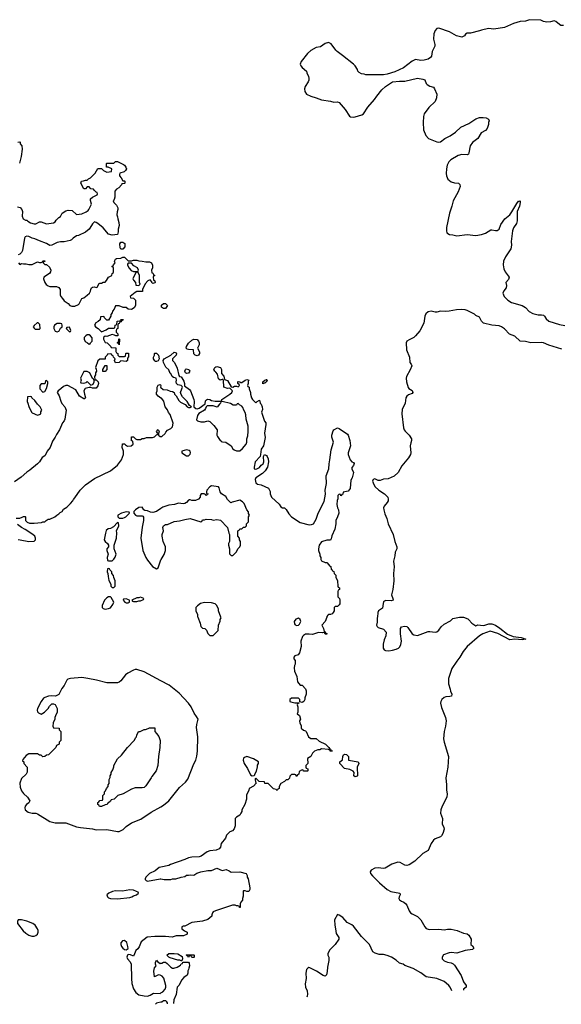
# Model space of a CAD drawing. Header units: inches. Extents: x 2293880 to 2522759, y 823965 to 1006879.
# Tile 30 of 256: x 2438408 to 2444512, y 835638 to 846730. Entities that reach past the tile are written whole.
import ezdxf

# ---------------------------------------------------------------- set-up
doc = ezdxf.new("R2010")
doc.units = ezdxf.units.IN
doc.header["$MEASUREMENT"] = 0
for name, color, linetype in [('C4833', 7, 'Continuous'), ('C4834', 7, 'Continuous'), ('C4843', 7, 'Continuous'), ('C4844', 7, 'Continuous')]:
    doc.layers.add(name, color=color, linetype=linetype)

msp = doc.modelspace()

# ---------------------------------------------------------------- linework, layer by layer
at = {"layer": 'C4833', "color": 5, "elevation": 60}
for points in [[(2440000, 839283), (2439810, 839385), (2439730, 839409), (2439710, 839409), (2439690, 839403), (2439627, 839370), (2439602, 839350), (2439550, 839281), (2439530, 839266), (2439510, 839259), (2439390, 839261), (2439275, 839290), (2439178, 839310), (2439110, 839319), (2438982, 839310), (2438950, 839299), (2438939, 839290), (2438911, 839230), (2438885, 839195), (2438850, 839129), (2438811, 839109), (2438770, 839114), (2438732, 839108), (2438690, 839095), (2438675, 839085), (2438651, 839050), (2438611, 838970), (2438605, 838950), (2438610, 838934), (2438620, 838920), (2438650, 838905), (2438688, 838930), (2438730, 838972), (2438745, 838995), (2438770, 839022), (2438790, 839022), (2438810, 839014), (2438831, 838970), (2438831, 838930), (2438811, 838889), (2438805, 838870), (2438805, 838850), (2438785, 838810), (2438782, 838770), (2438790, 838754), (2438854, 838750), (2438854, 838730), (2438874, 838710), (2438874, 838610), (2438854, 838590), (2438854, 838570), (2438825, 838555), (2438814, 838530), (2438734, 838450), (2438710, 838446), (2438692, 838428), (2438670, 838426), (2438650, 838446), (2438630, 838446), (2438610, 838458), (2438510, 838458), (2438480, 838440), (2438444, 838396), (2438442, 838382), (2438454, 838370), (2438454, 838350), (2438494, 838310), (2438493, 838253), (2438482, 838230), (2438430, 838182), (2438411, 838129), (2438414, 838086), (2438430, 838041), (2438450, 838011), (2438498, 837970), (2438522, 837930), (2438511, 837909), (2438485, 837890), (2438471, 837870), (2438467, 837850), (2438471, 837830), (2438503, 837803), (2438550, 837792), (2438590, 837792), (2438610, 837785), (2438750, 837696), (2438810, 837681), (2438930, 837681), (2439050, 837637), (2439094, 837630), (2439230, 837614), (2439270, 837605), (2439390, 837607), (2439510, 837583), (2439530, 837583), (2439574, 837606), (2439610, 837641), (2439670, 837683), (2439775, 837725), (2439890, 837802), (2440000, 837864)], [(2440000, 837184), (2439980, 837180), (2439937, 837143), (2439870, 837113), (2439831, 837070), (2439822, 837050), (2439824, 837044), (2439832, 837032), (2439850, 837025), (2439990, 837051), (2440000, 837050)], [(2440000, 836403), (2439930, 836403), (2439846, 836394), (2439777, 836343), (2439754, 836286), (2439738, 836262), (2439717, 836243), (2439694, 836186), (2439690, 836182), (2439656, 836196), (2439630, 836199), (2439622, 836190), (2439615, 836170), (2439625, 836150), (2439655, 836116), (2439665, 836090), (2439668, 835928), (2439674, 835874), (2439690, 835812), (2439718, 835770), (2439750, 835745), (2439812, 835732), (2439850, 835731), (2439878, 835742), (2439915, 835765), (2439990, 835759), (2440000, 835766)], [(2440000, 835962), (2439990, 835967), (2439971, 835969), (2439928, 835948), (2439922, 836010), (2439928, 836050), (2439946, 836070), (2439938, 836090), (2439938, 836110), (2439950, 836134), (2439960, 836120), (2439990, 836098), (2440000, 836100)], [(2440000, 835661), (2439964, 835656), (2439950, 835649), (2439939, 835638)]]:
    msp.add_lwpolyline(points, dxfattribs=at)
for points in [[(2439307, 837867), (2439302, 837882), (2439288, 837888), (2439288, 837912), (2439302, 837918), (2439310, 837934), (2439342, 837938), (2439346, 837950), (2439346, 837990), (2439366, 838010), (2439366, 838030), (2439376, 838044), (2439386, 838070), (2439406, 838090), (2439406, 838110), (2439416, 838124), (2439418, 838170), (2439427, 838193), (2439428, 838210), (2439438, 838230), (2439438, 838250), (2439459, 838281), (2439468, 838312), (2439469, 838330), (2439510, 838402), (2439557, 838443), (2439622, 838530), (2439698, 838610), (2439716, 838644), (2439726, 838650), (2439728, 838670), (2439749, 838711), (2439767, 838713), (2439810, 838732), (2439827, 838733), (2439856, 838744), (2439870, 838754), (2439930, 838754), (2439932, 838710), (2439952, 838690), (2439975, 838655), (2439991, 838610), (2439986, 838530), (2439971, 838430), (2439966, 838330), (2439945, 838270), (2439896, 838204), (2439890, 838188), (2439830, 838098), (2439810, 838082), (2439790, 838078), (2439710, 838078), (2439670, 838062), (2439574, 838010), (2439514, 837990), (2439474, 837950), (2439438, 837942), (2439430, 837926), (2439410, 837906), (2439398, 837902), (2439394, 837890), (2439373, 837887), (2439330, 837868)], [(2439650, 836929), (2439567, 836913), (2439490, 836915), (2439454, 836910), (2439412, 836890), (2439392, 836870), (2439398, 836850), (2439410, 836838), (2439431, 836831), (2439510, 836828), (2439650, 836841), (2439672, 836848), (2439690, 836861), (2439726, 836870), (2439746, 836890), (2439742, 836902), (2439726, 836910), (2439690, 836922)], [(2438430, 836589), (2438392, 836588), (2438382, 836570), (2438385, 836550), (2438447, 836467), (2438478, 836438), (2438510, 836418), (2438546, 836406), (2438570, 836405), (2438590, 836412), (2438608, 836430), (2438615, 836450), (2438615, 836470), (2438609, 836490), (2438582, 836530), (2438558, 836550), (2438490, 836573)], [(2439590, 836356), (2439566, 836354), (2439549, 836330), (2439547, 836310), (2439554, 836290), (2439570, 836271), (2439590, 836256), (2439610, 836251), (2439630, 836265), (2439629, 836291), (2439614, 836334)]]:
    msp.add_lwpolyline(points, close=True, dxfattribs=at)
at = {"layer": 'C4834', "color": 5, "elevation": 60}
for points in [[(2438388, 845352), (2438410, 845354), (2438414, 845350), (2438414, 845330), (2438431, 845310), (2438436, 845270), (2438425, 845190), (2438405, 845115)], [(2438383, 844623), (2438413, 844613), (2438433, 844593), (2438439, 844570), (2438437, 844517), (2438446, 844486), (2438473, 844473), (2438490, 844472), (2438500, 844460), (2438530, 844442), (2438570, 844431), (2438590, 844432), (2438630, 844451), (2438651, 844451), (2438710, 844431), (2438790, 844442), (2438808, 844452), (2438818, 844470), (2438850, 844502), (2438868, 844512), (2438888, 844550), (2438930, 844578), (2438956, 844584), (2439000, 844580), (2439050, 844534), (2439110, 844542), (2439156, 844564), (2439180, 844580), (2439188, 844590), (2439218, 844650), (2439207, 844693), (2439207, 844713), (2439228, 844732), (2439282, 844758), (2439286, 844770), (2439282, 844782), (2439270, 844786), (2439260, 844800), (2439246, 844810), (2439242, 844822), (2439210, 844826), (2439190, 844846), (2439170, 844846), (2439150, 844826), (2439130, 844826), (2439098, 844890), (2439106, 844910), (2439127, 844913), (2439150, 844922), (2439170, 844922), (2439183, 844937), (2439206, 844950), (2439260, 845000), (2439290, 845054), (2439330, 845054), (2439354, 845030), (2439390, 845012), (2439442, 845018), (2439446, 845050), (2439407, 845067), (2439386, 845070), (2439386, 845110), (2439390, 845112), (2439470, 845112), (2439490, 845134), (2439510, 845134), (2439524, 845124), (2439580, 845100), (2439591, 845091), (2439605, 845070), (2439611, 845050), (2439602, 845030), (2439585, 845015), (2439538, 845002), (2439533, 844987), (2439532, 844970), (2439552, 844950), (2439570, 844914), (2439590, 844914), (2439594, 844910), (2439594, 844890), (2439590, 844886), (2439558, 844882), (2439554, 844870), (2439524, 844836), (2439500, 844820), (2439481, 844799), (2439479, 844730), (2439474, 844706), (2439462, 844690), (2439471, 844670), (2439499, 844639), (2439514, 844610), (2439515, 844590), (2439507, 844567), (2439505, 844530), (2439512, 844510), (2439513, 844487), (2439527, 844447), (2439528, 844410), (2439519, 844370), (2439520, 844340), (2439511, 844309), (2439450, 844302), (2439410, 844314), (2439350, 844384), (2439290, 844433), (2439270, 844447), (2439250, 844453), (2439228, 844432), (2439219, 844410), (2439191, 844370), (2439150, 844335), (2439070, 844298), (2439050, 844295), (2439010, 844269), (2438991, 844249), (2438977, 844243), (2438911, 844229), (2438870, 844229), (2438830, 844219), (2438770, 844189), (2438748, 844188), (2438709, 844209), (2438630, 844237), (2438581, 844261), (2438548, 844270), (2438510, 844289), (2438488, 844292), (2438470, 844284), (2438463, 844270), (2438442, 844130), (2438430, 844107), (2438410, 844089), (2438390, 844080)], [(2438394, 843990), (2438410, 843974), (2438430, 843982), (2438450, 843978), (2438480, 843980), (2438511, 843971), (2438549, 843971), (2438610, 844002), (2438630, 843994), (2438650, 843994), (2438662, 843998), (2438670, 844014), (2438690, 844014), (2438693, 844007), (2438678, 844002), (2438674, 843990), (2438690, 843974), (2438710, 843974), (2438744, 843944), (2438758, 843910), (2438756, 843890), (2438745, 843870), (2438682, 843830), (2438678, 843810), (2438691, 843770), (2438707, 843747), (2438731, 843731), (2438750, 843726), (2438824, 843724), (2438850, 843712), (2438865, 843690), (2438865, 843630), (2438872, 843610), (2438891, 843591), (2438910, 843562), (2438954, 843534), (2438974, 843510), (2438996, 843504), (2439030, 843502), (2439070, 843522), (2439078, 843530), (2439108, 843590), (2439130, 843598), (2439170, 843625), (2439195, 843650), (2439208, 843670), (2439209, 843690), (2439218, 843710), (2439230, 843718), (2439250, 843722), (2439270, 843714), (2439282, 843718), (2439303, 843757), (2439310, 843762), (2439330, 843762), (2439350, 843772), (2439370, 843774), (2439388, 843792), (2439408, 843830), (2439446, 843850), (2439449, 843871), (2439462, 843878), (2439466, 843890), (2439466, 843930), (2439462, 843942), (2439446, 843950), (2439462, 843958), (2439466, 843970), (2439486, 843990), (2439478, 844010), (2439490, 844034), (2439500, 844040), (2439550, 844042), (2439570, 844054), (2439590, 844054), (2439630, 844014), (2439670, 844014), (2439690, 844022), (2439730, 844022), (2439752, 844012), (2439789, 844011), (2439830, 844002), (2439870, 844002), (2439894, 843990), (2439904, 843964), (2439904, 843936), (2439894, 843910), (2439898, 843878), (2439910, 843874), (2439918, 843858), (2439932, 843850), (2439918, 843842), (2439914, 843830), (2439918, 843798), (2439932, 843790), (2439934, 843770), (2439930, 843766), (2439910, 843758), (2439898, 843770), (2439898, 843778), (2439878, 843798), (2439854, 843790), (2439824, 843756), (2439794, 843690), (2439793, 843667), (2439730, 843668), (2439710, 843658), (2439654, 843610), (2439658, 843598), (2439690, 843594), (2439714, 843570), (2439714, 843510), (2439697, 843483), (2439670, 843466), (2439630, 843468), (2439610, 843486), (2439573, 843487), (2439530, 843506), (2439490, 843506), (2439472, 843468), (2439453, 843447), (2439452, 843428), (2439434, 843410), (2439434, 843390), (2439410, 843346), (2439390, 843346), (2439366, 843370), (2439362, 843382), (2439350, 843386), (2439318, 843382), (2439314, 843350), (2439291, 843329), (2439265, 843315), (2439252, 843290), (2439262, 843270), (2439292, 843250), (2439330, 843214), (2439383, 843237), (2439410, 843254), (2439470, 843254), (2439482, 843258), (2439486, 843290), (2439502, 843298), (2439507, 843333), (2439542, 843338), (2439550, 843354), (2439573, 843353), (2439570, 843346), (2439558, 843342), (2439550, 843326), (2439538, 843322), (2439530, 843306), (2439518, 843302), (2439514, 843290), (2439514, 843250), (2439498, 843242), (2439494, 843230), (2439494, 843210), (2439514, 843190), (2439513, 843167), (2439493, 843167), (2439476, 843176), (2439450, 843182), (2439390, 843162), (2439370, 843166), (2439354, 843150), (2439354, 843130), (2439370, 843094), (2439394, 843090), (2439434, 843050), (2439438, 843038), (2439493, 843033), (2439493, 842993), (2439498, 842978), (2439514, 842970), (2439514, 842950), (2439530, 842934), (2439590, 842934), (2439602, 842938), (2439606, 842970), (2439610, 842974), (2439633, 842973), (2439633, 842933), (2439622, 842918), (2439622, 842890), (2439610, 842878), (2439550, 842886), (2439530, 842868), (2439490, 842866), (2439478, 842890), (2439486, 842910), (2439466, 842930), (2439462, 842942), (2439446, 842950), (2439442, 842962), (2439430, 842966), (2439398, 842962), (2439394, 842950), (2439373, 842927), (2439370, 842906), (2439310, 842906), (2439290, 842886), (2439262, 842810), (2439272, 842792), (2439274, 842770), (2439262, 842750), (2439262, 842730), (2439252, 842710), (2439254, 842674), (2439270, 842672), (2439291, 842650), (2439296, 842630), (2439290, 842606), (2439270, 842578), (2439230, 842578), (2439210, 842586), (2439190, 842586), (2439145, 842575), (2439131, 842550), (2439138, 842510), (2439151, 842470), (2439140, 842460), (2439130, 842458), (2439084, 842490), (2439042, 842562), (2438950, 842609), (2438930, 842609), (2438902, 842598), (2438872, 842570), (2438842, 842550), (2438832, 842530), (2438854, 842494), (2438871, 842431), (2438885, 842405), (2438918, 842370), (2438931, 842330), (2438918, 842230), (2438911, 842210), (2438891, 842189), (2438858, 842110), (2438822, 842058), (2438810, 842028), (2438777, 841983), (2438751, 841910), (2438718, 841870), (2438711, 841850), (2438690, 841818), (2438663, 841797), (2438630, 841748), (2438610, 841728), (2438523, 841657), (2438488, 841632), (2438425, 841575), (2438350, 841522)], [(2440000, 842468), (2439968, 842490), (2439949, 842510), (2439949, 842530), (2439958, 842550), (2439958, 842590), (2439970, 842614), (2439990, 842622), (2440000, 842612)], [(2440000, 842605), (2439994, 842590), (2440000, 842585)], [(2438370, 841114), (2438410, 841114), (2438436, 841124), (2438450, 841134), (2438470, 841134), (2438474, 841130), (2438474, 841090), (2438494, 841070), (2438520, 841060), (2438570, 841058), (2438656, 841064), (2438670, 841074), (2438690, 841074), (2438706, 841090), (2438730, 841102), (2438750, 841102), (2438806, 841130), (2438826, 841150), (2438850, 841162), (2438863, 841177), (2438886, 841190), (2438903, 841217), (2438940, 841240), (2438980, 841280), (2439008, 841310), (2439015, 841325), (2439030, 841342), (2439089, 841430), (2439149, 841490), (2439250, 841563), (2439430, 841647), (2439510, 841710), (2439557, 841770), (2439579, 841830), (2439579, 841870), (2439565, 841910), (2439567, 841953), (2439590, 841952), (2439600, 841940), (2439625, 841925), (2439666, 841930), (2439686, 841950), (2439682, 841982), (2439670, 841986), (2439667, 841993), (2439669, 842031), (2439692, 842032), (2439714, 842010), (2439730, 842002), (2439770, 842002), (2439788, 842012), (2439810, 842012), (2439836, 842024), (2439905, 842025), (2439926, 842030), (2439950, 842054), (2439962, 842058), (2439966, 842070), (2439949, 842090), (2439970, 842112), (2439982, 842090), (2439974, 842070), (2439974, 842050), (2439990, 842034), (2440000, 842034)], [(2440000, 841222), (2439950, 841189), (2439910, 841179), (2439883, 841183), (2439850, 841198), (2439820, 841200), (2439806, 841210), (2439790, 841238), (2439750, 841235), (2439714, 841210), (2439694, 841190), (2439694, 841170), (2439714, 841150), (2439730, 841142), (2439790, 841142), (2439798, 841138), (2439804, 841124), (2439805, 841090), (2439787, 841013), (2439773, 840890), (2439797, 840750), (2439831, 840670), (2439850, 840643), (2439905, 840570), (2439950, 840542), (2439970, 840554), (2440000, 840646)], [(2438390, 840876), (2438414, 840870), (2438510, 840852), (2438570, 840854), (2438586, 840870), (2438586, 840890), (2438578, 840910), (2438558, 840930), (2438470, 840988), (2438430, 841008), (2438383, 841043)]]:
    msp.add_lwpolyline(points, dxfattribs=at)
for points in [[(2439550, 844146), (2439540, 844160), (2439536, 844204), (2439550, 844222), (2439570, 844222), (2439592, 844210), (2439594, 844170), (2439570, 844146)], [(2439670, 843986), (2439630, 843986), (2439624, 843976), (2439624, 843964), (2439642, 843930), (2439665, 843905), (2439690, 843894), (2439730, 843894), (2439742, 843898), (2439746, 843910), (2439735, 843935), (2439696, 843956)], [(2439730, 843886), (2439718, 843882), (2439682, 843810), (2439690, 843794), (2439714, 843770), (2439718, 843738), (2439750, 843734), (2439766, 843750), (2439758, 843770), (2439758, 843850), (2439742, 843882)], [(2438616, 843316), (2438604, 843316), (2438570, 843286), (2438562, 843270), (2438570, 843254), (2438584, 843244), (2438630, 843242), (2438638, 843250), (2438636, 843296)], [(2438830, 843308), (2438802, 843290), (2438792, 843270), (2438792, 843250), (2438810, 843222), (2438830, 843214), (2438850, 843222), (2438855, 843225), (2438870, 843254), (2438886, 843270), (2438886, 843290), (2438882, 843302), (2438867, 843307)], [(2438970, 843266), (2438938, 843262), (2438934, 843250), (2438970, 843214), (2438982, 843218), (2438986, 843230)], [(2439190, 843178), (2439170, 843178), (2439154, 843170), (2439134, 843150), (2439134, 843130), (2439146, 843106), (2439174, 843090), (2439190, 843074), (2439202, 843078), (2439206, 843090), (2439226, 843110), (2439227, 843147), (2439206, 843170)], [(2439530, 843066), (2439522, 843082), (2439508, 843090), (2439522, 843098), (2439526, 843130), (2439530, 843134), (2439534, 843130)], [(2439950, 842878), (2439940, 842880), (2439930, 842886), (2439918, 842910), (2439918, 842930), (2439928, 842950), (2439926, 842970), (2439930, 842974), (2439950, 842974), (2439971, 842950), (2439982, 842910), (2439970, 842888)], [(2439347, 842767), (2439346, 842790), (2439370, 842834), (2439390, 842834), (2439392, 842790), (2439370, 842768)], [(2438710, 842666), (2438698, 842662), (2438693, 842627), (2438650, 842626), (2438634, 842610), (2438634, 842570), (2438670, 842534), (2438690, 842542), (2438710, 842574), (2438726, 842630), (2438726, 842650)], [(2439170, 842768), (2439130, 842766), (2439094, 842690), (2439102, 842670), (2439094, 842650), (2439098, 842638), (2439130, 842634), (2439156, 842644), (2439170, 842654), (2439210, 842614), (2439230, 842622), (2439235, 842625), (2439248, 842650), (2439247, 842667), (2439242, 842682), (2439228, 842688), (2439198, 842750)], [(2438530, 842486), (2438498, 842482), (2438492, 842430), (2438502, 842410), (2438510, 842374), (2438542, 842310), (2438550, 842302), (2438610, 842274), (2438630, 842282), (2438646, 842290), (2438648, 842312), (2438658, 842330), (2438638, 842370), (2438610, 842398), (2438580, 842440), (2438546, 842470), (2438542, 842482)], [(2439610, 841186), (2439554, 841170), (2439514, 841150), (2439514, 841130), (2439530, 841114), (2439570, 841114), (2439590, 841122), (2439606, 841130), (2439646, 841170), (2439642, 841182)], [(2439510, 841066), (2439464, 841016), (2439430, 840998), (2439406, 840994), (2439384, 840976), (2439374, 840946), (2439363, 840890), (2439362, 840870), (2439371, 840850), (2439399, 840830), (2439411, 840810), (2439411, 840790), (2439391, 840770), (2439391, 840750), (2439405, 840710), (2439394, 840670), (2439398, 840638), (2439410, 840634), (2439450, 840634), (2439470, 840654), (2439483, 840677), (2439494, 840710), (2439475, 840770), (2439474, 840810), (2439501, 840890), (2439502, 840950), (2439498, 840970), (2439526, 841030), (2439522, 841062)], [(2439410, 840546), (2439398, 840542), (2439394, 840510), (2439402, 840490), (2439404, 840456), (2439413, 840413), (2439434, 840370), (2439434, 840350), (2439450, 840334), (2439470, 840334), (2439486, 840350), (2439486, 840410), (2439468, 840448), (2439466, 840470), (2439446, 840490), (2439446, 840510), (2439427, 840527), (2439422, 840542)], [(2439430, 840228), (2439410, 840228), (2439390, 840218), (2439365, 840190), (2439338, 840130), (2439338, 840110), (2439350, 840098), (2439371, 840091), (2439410, 840096), (2439430, 840106), (2439458, 840142), (2439468, 840170), (2439440, 840220)], [(2439770, 840226), (2439750, 840218), (2439730, 840218), (2439674, 840190), (2439678, 840178), (2439690, 840174), (2439730, 840174), (2439750, 840182), (2439770, 840182), (2439802, 840198), (2439806, 840210)], [(2439610, 840206), (2439578, 840202), (2439574, 840190), (2439594, 840170), (2439610, 840162), (2439630, 840162), (2439646, 840170), (2439646, 840190)]]:
    msp.add_lwpolyline(points, close=True, dxfattribs=at)
at = {"layer": 'C4843', "color": 5}
for points, elevation in [([(2441868, 840000), (2441851, 839949), (2441814, 839910), (2441832, 839870), (2441838, 839838), (2441850, 839834), (2441858, 839818), (2441870, 839814), (2441870, 839808), (2441850, 839806), (2441842, 839822), (2441827, 839827), (2441817, 839823), (2441775, 839825), (2441710, 839805), (2441669, 839809), (2441630, 839806), (2441605, 839794), (2441597, 839783), (2441575, 839730), (2441581, 839670), (2441562, 839598), (2441546, 839574), (2441510, 839562), (2441498, 839550), (2441498, 839530), (2441512, 839510), (2441514, 839490), (2441514, 839470), (2441505, 839455), (2441501, 839430), (2441507, 839390), (2441531, 839330), (2441538, 839270), (2441570, 839234), (2441590, 839234), (2441631, 839191), (2441638, 839170), (2441636, 839130), (2441621, 839090), (2441622, 839070), (2441611, 839049), (2441590, 839038), (2441566, 839046), (2441566, 839070), (2441550, 839086), (2441470, 839086), (2441454, 839070), (2441454, 839050), (2441465, 839045), (2441510, 839034), (2441554, 839034), (2441554, 839030), (2441538, 839022), (2441534, 839010), (2441542, 838990), (2441542, 838930), (2441534, 838910), (2441562, 838890), (2441572, 838850), (2441562, 838830), (2441564, 838804), (2441580, 838780), (2441582, 838750), (2441606, 838726), (2441630, 838718), (2441638, 838710), (2441662, 838650), (2441690, 838631), (2441750, 838632), (2441782, 838602), (2441854, 838570), (2441894, 838530), (2441898, 838518), (2441910, 838514), (2441918, 838498), (2441930, 838494), (2441932, 838488), (2441910, 838486), (2441902, 838502), (2441887, 838507), (2441810, 838515), (2441790, 838506), (2441770, 838506), (2441730, 838488), (2441710, 838468), (2441691, 838429), (2441653, 838407), (2441654, 838350), (2441634, 838330), (2441634, 838310), (2441638, 838298), (2441654, 838290), (2441654, 838270), (2441650, 838266), (2441610, 838266), (2441598, 838278), (2441584, 838276), (2441558, 838262), (2441554, 838230), (2441538, 838222), (2441530, 838206), (2441522, 838222), (2441510, 838226), (2441470, 838226), (2441453, 838207), (2441450, 838186), (2441430, 838166), (2441410, 838166), (2441392, 838148), (2441350, 838126), (2441332, 838090), (2441332, 838068), (2441318, 838062), (2441310, 838046), (2441298, 838058), (2441270, 838066), (2441210, 838126), (2441170, 838126), (2441166, 838146), (2441108, 838148), (2441070, 838186), (2441062, 838178), (2441062, 838170), (2441065, 838145), (2441074, 838130), (2441044, 838096), (2440994, 838070), (2440992, 838050), (2440966, 837994), (2440965, 837950), (2440945, 837890), (2440912, 837830), (2440911, 837810), (2440902, 837790), (2440891, 837769), (2440850, 837748), (2440838, 837730), (2440838, 837650), (2440825, 837615), (2440806, 837594), (2440778, 837582), (2440738, 837542), (2440726, 837510), (2440678, 837450), (2440671, 837410), (2440658, 837390), (2440624, 837376), (2440550, 837366), (2440523, 837357), (2440452, 837308), (2440430, 837300), (2440350, 837296), (2440312, 837288), (2440270, 837270), (2440107, 837213), (2440090, 837202), (2440000, 837184)], 60), ([(2440415, 840000), (2440442, 839930), (2440450, 839894), (2440470, 839874), (2440494, 839870), (2440512, 839852), (2440530, 839814), (2440550, 839794), (2440590, 839794), (2440646, 839850), (2440648, 839910), (2440667, 839953), (2440668, 839972), (2440678, 839990), (2440674, 840000)], 60), ([(2443388, 840000), (2443410, 839999), (2443460, 839980), (2443471, 839971), (2443502, 839930), (2443550, 839902), (2443570, 839912), (2443630, 839905), (2443650, 839908), (2443694, 839926), (2443730, 839924), (2443770, 839908), (2443818, 839877), (2443906, 839806), (2443970, 839780), (2444061, 839770), (2444111, 839750), (2444070, 839745), (2443990, 839750), (2443930, 839745), (2443796, 839816), (2443710, 839840), (2443628, 839812), (2443591, 839790), (2443452, 839670), (2443407, 839613), (2443370, 839550), (2443335, 839505), (2443280, 839420), (2443240, 839310), (2443242, 839250), (2443261, 839190), (2443264, 839164), (2443278, 839130), (2443274, 839110), (2443256, 839104), (2443210, 839101), (2443190, 839093), (2443164, 839070), (2443153, 839050), (2443150, 839030), (2443161, 838981), (2443208, 838868), (2443213, 838830), (2443207, 838770), (2443190, 838710), (2443183, 838630), (2443190, 838591), (2443240, 838430), (2443232, 838308), (2443209, 838190), (2443220, 838110), (2443217, 838050), (2443224, 838010), (2443222, 837970), (2443169, 837870), (2443156, 837830), (2443152, 837792), (2443173, 837730), (2443170, 837670), (2443188, 837630), (2443191, 837610), (2443177, 837563), (2443163, 837537), (2443150, 837525), (2443090, 837503), (2443070, 837487), (2443047, 837450), (2443010, 837372), (2442950, 837337), (2442861, 837250), (2442799, 837210), (2442770, 837202), (2442750, 837205), (2442696, 837236), (2442670, 837239), (2442604, 837216), (2442527, 837173), (2442510, 837169), (2442450, 837176), (2442410, 837171), (2442371, 837150), (2442359, 837130), (2442363, 837110), (2442384, 837084), (2442465, 837005), (2442550, 836930), (2442590, 836910), (2442691, 836890), (2442696, 836870), (2442683, 836850), (2442680, 836830), (2442690, 836815), (2442710, 836801), (2442738, 836790), (2442761, 836770), (2442773, 836753), (2442799, 836690), (2442811, 836670), (2442830, 836656), (2442890, 836626), (2442930, 836591), (2442975, 836510), (2442990, 836493), (2443010, 836484), (2443030, 836481), (2443130, 836483), (2443190, 836477), (2443230, 836486), (2443270, 836486), (2443338, 836470), (2443410, 836439), (2443450, 836431), (2443470, 836418), (2443496, 836370), (2443492, 836310), (2443510, 836298), (2443525, 836270), (2443510, 836255), (2443430, 836244), (2443335, 836215), (2443270, 836221), (2443250, 836217), (2443186, 836194), (2443171, 836170), (2443171, 836150), (2443190, 836127), (2443230, 836111), (2443270, 836105), (2443294, 836094), (2443310, 836079), (2443382, 835962), (2443410, 835891), (2443441, 835850), (2443438, 835830), (2443411, 835810), (2443408, 835796)], 80), ([(2442439, 840000), (2442438, 839990), (2442438, 839942), (2442431, 839910), (2442435, 839895), (2442450, 839881), (2442510, 839865), (2442538, 839830), (2442536, 839790), (2442517, 839743), (2442505, 839695), (2442504, 839650), (2442517, 839630), (2442530, 839622), (2442570, 839620), (2442610, 839626), (2442650, 839639), (2442676, 839650), (2442694, 839666), (2442705, 839690), (2442710, 839730), (2442699, 839810), (2442699, 839870), (2442710, 839891), (2442743, 839897), (2442773, 839893), (2442784, 839884), (2442831, 839810), (2442850, 839799), (2442890, 839793), (2443010, 839836), (2443030, 839839), (2443090, 839831), (2443110, 839835), (2443130, 839851), (2443157, 839890), (2443190, 839921), (2443262, 839958), (2443290, 839983), (2443366, 840000)], 80), ([(2440000, 837864), (2440030, 837881), (2440088, 837932), (2440210, 838081), (2440278, 838142), (2440305, 838175), (2440372, 838348), (2440392, 838390), (2440405, 838435), (2440412, 838488), (2440416, 838650), (2440402, 838758), (2440405, 838790), (2440419, 838850), (2440402, 838882), (2440376, 838916), (2440341, 838990), (2440312, 839030), (2440204, 839144), (2440093, 839233), (2440000, 839283)], 60), ([(2440000, 837050), (2440035, 837045), (2440110, 837045), (2440129, 837051), (2440169, 837051), (2440230, 837071), (2440270, 837078), (2440290, 837091), (2440310, 837091), (2440330, 837098), (2440370, 837092), (2440406, 837114), (2440450, 837131), (2440530, 837145), (2440570, 837145), (2440630, 837171), (2440690, 837145), (2440737, 837157), (2440770, 837142), (2440790, 837126), (2440890, 837131), (2440962, 837110), (2440971, 837090), (2440972, 837070), (2440982, 837050), (2441002, 836950), (2441002, 836930), (2440990, 836908), (2440968, 836908), (2440950, 836918), (2440930, 836918), (2440926, 836914), (2440925, 836855), (2440918, 836830), (2440918, 836810), (2440902, 836790), (2440894, 836770), (2440893, 836727), (2440886, 836730), (2440882, 836742), (2440867, 836747), (2440853, 836747), (2440835, 836755), (2440805, 836755), (2440614, 836690), (2440590, 836678), (2440582, 836670), (2440573, 836647), (2440572, 836630), (2440530, 836595), (2440470, 836575), (2440350, 836559), (2440270, 836518), (2440250, 836518), (2440234, 836510), (2440234, 836490), (2440264, 836464), (2440294, 836450), (2440294, 836430), (2440290, 836426), (2440254, 836410), (2440172, 836408), (2440125, 836395), (2440050, 836403), (2440000, 836403)], 60), ([(2443280, 835791), (2443261, 835830), (2443244, 835850), (2443216, 835876), (2443190, 835894), (2443110, 835927), (2442990, 835949), (2442930, 835994), (2442843, 836043), (2442750, 836075), (2442730, 836089), (2442690, 836102), (2442650, 836135), (2442598, 836170), (2442550, 836189), (2442510, 836199), (2442460, 836200), (2442415, 836215), (2442389, 836229), (2442350, 836310), (2442261, 836401), (2442170, 836518), (2442150, 836534), (2442100, 836560), (2442050, 836615), (2442010, 836641), (2441990, 836648), (2441956, 836590), (2441958, 836530), (2441968, 836488), (2441974, 836434), (2442006, 836390), (2442006, 836370), (2441963, 836310), (2441902, 836250), (2441882, 836210), (2441882, 836190), (2441892, 836170), (2441892, 836130), (2441877, 836057), (2441874, 836006), (2441865, 835970), (2441850, 835955), (2441830, 835961), (2441753, 836013), (2441678, 836050), (2441668, 836052), (2441654, 836046), (2441641, 836030), (2441634, 835990), (2441636, 835930), (2441625, 835870), (2441631, 835831), (2441648, 835788), (2441652, 835752), (2441649, 835730), (2441645, 835718)], 80), ([(2440000, 836100), (2440010, 836101), (2440030, 836111), (2440051, 836111), (2440070, 836098), (2440110, 836057), (2440130, 836047), (2440145, 836045), (2440184, 836056), (2440220, 836080), (2440230, 836094), (2440242, 836098), (2440246, 836114), (2440310, 836114), (2440320, 836100), (2440322, 836070), (2440313, 836047), (2440312, 836030), (2440304, 836016), (2440305, 835990), (2440295, 835965), (2440260, 835940), (2440232, 835910), (2440205, 835855), (2440182, 835830), (2440171, 835750), (2440146, 835690), (2440140, 835648)], 60), ([(2440000, 835766), (2440021, 835779), (2440046, 835810), (2440056, 835830), (2440057, 835850), (2440032, 835932), (2440015, 835955), (2440000, 835962)], 60), ([(2440073, 835644), (2440074, 835654), (2440067, 835667), (2440056, 835676), (2440030, 835677), (2440010, 835663), (2440000, 835661)], 60)]:
    msp.add_lwpolyline(points, dxfattribs=dict(at, elevation=elevation))
at = {"layer": 'C4843', "color": 5, "elevation": 60}
for points in [[(2441550, 839987), (2441522, 839978), (2441502, 839950), (2441504, 839924), (2441513, 839913), (2441530, 839904), (2441550, 839911), (2441560, 839920), (2441575, 839950), (2441570, 839974)], [(2442190, 838199), (2442175, 838210), (2442178, 838250), (2442165, 838265), (2442130, 838285), (2442070, 838295), (2442015, 838350), (2442018, 838370), (2442047, 838393), (2442049, 838430), (2442058, 838450), (2442070, 838456), (2442090, 838451), (2442112, 838430), (2442114, 838390), (2442222, 838370), (2442232, 838350), (2442211, 838310), (2442214, 838210), (2442210, 838209)], [(2440970, 838429), (2440942, 838418), (2440932, 838410), (2440926, 838390), (2440938, 838350), (2440976, 838296), (2441010, 838222), (2441030, 838212), (2441050, 838214), (2441058, 838222), (2441058, 838230), (2441076, 838264), (2441088, 838312), (2441089, 838331), (2441098, 838350), (2441098, 838370), (2441043, 838403)], [(2440230, 836126), (2440215, 836135), (2440190, 836136), (2440103, 836163), (2440088, 836170), (2440068, 836192), (2440090, 836211), (2440150, 836211), (2440190, 836205), (2440238, 836178), (2440242, 836150), (2440234, 836126)], [(2440370, 836166), (2440347, 836167), (2440342, 836182), (2440330, 836186), (2440318, 836182), (2440310, 836166), (2440302, 836182), (2440286, 836190), (2440290, 836194), (2440370, 836194), (2440374, 836190), (2440374, 836170)]]:
    msp.add_lwpolyline(points, close=True, dxfattribs=at)
at = {"layer": 'C4844', "color": 5}
for points, elevation in [([(2444535, 846665), (2444506, 846666), (2444490, 846674), (2444451, 846711), (2444430, 846718), (2444390, 846705), (2444350, 846704), (2444310, 846708), (2444283, 846723), (2444154, 846730), (2444110, 846712), (2444050, 846709), (2443973, 846687), (2443870, 846643), (2443750, 846625), (2443690, 846629), (2443613, 846613), (2443590, 846603), (2443490, 846579), (2443450, 846578), (2443432, 846568), (2443422, 846550), (2443390, 846535), (2443330, 846549), (2443252, 846592), (2443130, 846633), (2443110, 846629), (2443090, 846609), (2443075, 846570), (2443070, 846510), (2443085, 846450), (2443085, 846430), (2443057, 846370), (2443050, 846319), (2443037, 846303), (2443010, 846287), (2442967, 846273), (2442930, 846270), (2442870, 846281), (2442861, 846279), (2442830, 846261), (2442733, 846187), (2442636, 846144), (2442550, 846116), (2442510, 846109), (2442310, 846109), (2442290, 846118), (2442260, 846120), (2442235, 846135), (2442218, 846150), (2442215, 846170), (2442189, 846209), (2442169, 846229), (2442047, 846327), (2441985, 846370), (2441970, 846385), (2441919, 846459), (2441890, 846472), (2441850, 846462), (2441797, 846423), (2441750, 846415), (2441690, 846384), (2441650, 846348), (2441580, 846260), (2441571, 846230), (2441575, 846210), (2441590, 846190), (2441639, 846150), (2441643, 846130), (2441662, 846090), (2441666, 846070), (2441666, 846050), (2441658, 846030), (2441624, 845976), (2441617, 845950), (2441622, 845922), (2441642, 845890), (2441690, 845867), (2441751, 845850), (2441810, 845826), (2441910, 845814), (2441950, 845801), (2441990, 845803), (2442010, 845799), (2442078, 845718), (2442125, 845645), (2442136, 845636), (2442170, 845632), (2442190, 845636), (2442263, 845657), (2442284, 845670), (2442330, 845744), (2442406, 845830), (2442433, 845870), (2442490, 845938), (2442530, 845978), (2442609, 846031), (2442690, 846039), (2442750, 846039), (2442890, 846070), (2442950, 846061), (2442973, 846053), (2442990, 846010), (2442999, 845999), (2443030, 845982), (2443071, 845970), (2443084, 845950), (2443108, 845890), (2443104, 845850), (2443090, 845810), (2443020, 845740), (2442968, 845670), (2442959, 845641), (2442956, 845570), (2442960, 845490), (2442985, 845425), (2443015, 845390), (2443110, 845355), (2443130, 845352), (2443150, 845355), (2443198, 845390), (2443259, 845421), (2443318, 845462), (2443381, 845519), (2443470, 845560), (2443550, 845612), (2443590, 845628), (2443630, 845630), (2443664, 845624), (2443691, 845611), (2443698, 845590), (2443691, 845570), (2443692, 845550), (2443677, 845503), (2443657, 845483), (2443610, 845455), (2443571, 845390), (2443510, 845348), (2443486, 845310), (2443471, 845229), (2443465, 845215), (2443450, 845209), (2443390, 845213), (2443350, 845199), (2443268, 845150), (2443246, 845130), (2443227, 845093), (2443218, 845050), (2443216, 844996), (2443217, 844970), (2443233, 844933), (2443270, 844905), (2443310, 844893), (2443352, 844890), (2443370, 844872), (2443371, 844851), (2443351, 844790), (2443294, 844690), (2443279, 844630), (2443251, 844550), (2443217, 844390), (2443217, 844350), (2443223, 844330), (2443251, 844311), (2443290, 844307), (2443336, 844296), (2443450, 844310), (2443550, 844298), (2443611, 844309), (2443656, 844324), (2443717, 844363), (2443730, 844364), (2443770, 844354), (2443790, 844356), (2443810, 844370), (2443830, 844423), (2443874, 844486), (2443930, 844531), (2443955, 844565), (2444010, 844658), (2444030, 844685), (2444036, 844684), (2444050, 844691), (2444050, 844670), (2444041, 844630), (2444013, 844570), (2444015, 844465), (2444007, 844433), (2443975, 844385), (2443962, 844350), (2443948, 844230), (2443951, 844189), (2443943, 844150), (2443883, 844057), (2443859, 844010), (2443857, 843970), (2443863, 843923), (2443878, 843890), (2443926, 843830), (2443917, 843803), (2443885, 843770), (2443894, 843734), (2443891, 843710), (2443864, 843676), (2443854, 843650), (2443868, 843610), (2443909, 843570), (2443950, 843545), (2444071, 843510), (2444108, 843488), (2444150, 843444), (2444190, 843420), (2444250, 843404), (2444290, 843405), (2444310, 843401), (2444323, 843390), (2444340, 843360), (2444373, 843333), (2444490, 843298), (2444550, 843286)], 80), ([(2444517, 843017), (2444370, 843062), (2444310, 843088), (2444290, 843093), (2444170, 843089), (2444110, 843103), (2444050, 843107), (2443990, 843163), (2443927, 843187), (2443870, 843247), (2443838, 843270), (2443810, 843280), (2443730, 843290), (2443635, 843310), (2443614, 843334), (2443590, 843377), (2443550, 843397), (2443532, 843412), (2443450, 843453), (2443430, 843460), (2443390, 843466), (2443330, 843463), (2443250, 843445), (2443210, 843441), (2443150, 843446), (2443110, 843434), (2443090, 843434), (2443045, 843445), (2443010, 843439), (2442985, 843415), (2442975, 843390), (2442963, 843310), (2442916, 843224), (2442870, 843167), (2442850, 843149), (2442796, 843124), (2442772, 843108), (2442765, 843090), (2442766, 843010), (2442802, 842930), (2442805, 842870), (2442821, 842850), (2442827, 842830), (2442810, 842784), (2442766, 842710), (2442763, 842690), (2442767, 842650), (2442786, 842586), (2442795, 842575), (2442830, 842553), (2442838, 842530), (2442830, 842519), (2442790, 842504), (2442770, 842489), (2442761, 842470), (2442754, 842410), (2442720, 842340), (2442713, 842290), (2442734, 842134), (2442741, 842110), (2442753, 842093), (2442799, 842050), (2442825, 842010), (2442825, 841990), (2442815, 841965), (2442808, 841930), (2442817, 841850), (2442813, 841830), (2442790, 841793), (2442715, 841705), (2442673, 841630), (2442630, 841589), (2442561, 841559), (2442510, 841553), (2442470, 841538), (2442450, 841537), (2442410, 841556), (2442391, 841550), (2442386, 841530), (2442390, 841511), (2442410, 841471), (2442454, 841430), (2442520, 841390), (2442556, 841350), (2442562, 841330), (2442560, 841310), (2442550, 841290), (2442516, 841250), (2442510, 841230), (2442512, 841210), (2442524, 841164), (2442547, 841110), (2442561, 841050), (2442617, 840930), (2442636, 840850), (2442659, 840790), (2442657, 840770), (2442639, 840730), (2442635, 840690), (2442620, 840630), (2442628, 840568), (2442621, 840490), (2442623, 840410), (2442612, 840312), (2442599, 840250), (2442614, 840210), (2442617, 840190), (2442597, 840183), (2442533, 840187), (2442519, 840181), (2442509, 840171), (2442505, 840155), (2442498, 840102), (2442453, 840070), (2442445, 840050), (2442439, 840000)], 80), ([(2440000, 842585), (2440024, 842564), (2440070, 842562), (2440105, 842545), (2440130, 842542), (2440150, 842532), (2440154, 842510), (2440170, 842494), (2440200, 842440), (2440222, 842422), (2440275, 842395), (2440294, 842370), (2440310, 842362), (2440330, 842362), (2440346, 842370), (2440322, 842382), (2440297, 842430), (2440243, 842483), (2440229, 842509), (2440222, 842530), (2440223, 842543), (2440242, 842590), (2440239, 842599), (2440229, 842609), (2440190, 842615), (2440175, 842630), (2440173, 842650), (2440177, 842670), (2440173, 842693), (2440140, 842700), (2440128, 842710), (2440110, 842746), (2440106, 842746), (2440090, 842786), (2440054, 842814), (2440028, 842870), (2440026, 842890), (2440038, 842910), (2440110, 842951), (2440150, 842985), (2440170, 842978), (2440174, 842970), (2440171, 842950), (2440131, 842910), (2440131, 842890), (2440152, 842870), (2440183, 842803), (2440203, 842723), (2440210, 842712), (2440230, 842705), (2440237, 842697), (2440258, 842658), (2440266, 842630), (2440265, 842605), (2440323, 842563), (2440335, 842550), (2440371, 842451), (2440375, 842430), (2440372, 842370), (2440394, 842350), (2440410, 842346), (2440430, 842355), (2440498, 842402), (2440504, 842436), (2440513, 842447), (2440526, 842454), (2440550, 842451), (2440570, 842441), (2440610, 842431), (2440667, 842433), (2440682, 842438), (2440686, 842450), (2440778, 842510), (2440798, 842530), (2440806, 842550), (2440778, 842578), (2440750, 842575), (2440708, 842590), (2440706, 842670), (2440698, 842678), (2440690, 842678), (2440669, 842669), (2440650, 842686), (2440636, 842736), (2440620, 842760), (2440608, 842770), (2440598, 842790), (2440606, 842810), (2440620, 842820), (2440630, 842822), (2440671, 842811), (2440682, 842790), (2440684, 842744), (2440710, 842714), (2440718, 842678), (2440750, 842665), (2440793, 842593), (2440810, 842592), (2440830, 842602), (2440850, 842602), (2440870, 842594), (2440886, 842610), (2440882, 842622), (2440866, 842630), (2440866, 842650), (2440870, 842654), (2440890, 842652), (2440902, 842642), (2440910, 842642), (2440950, 842671), (2440970, 842678), (2440991, 842671), (2440984, 842656), (2440982, 842630), (2440974, 842610), (2440978, 842598), (2440994, 842590), (2440994, 842570), (2441011, 842531), (2441011, 842510), (2441022, 842470), (2441032, 842450), (2441070, 842414), (2441086, 842430), (2441110, 842442), (2441118, 842410), (2441130, 842398), (2441142, 842370), (2441143, 842337), (2441135, 842310), (2441168, 842208), (2441181, 842190), (2441183, 842170), (2441168, 842072), (2441175, 842025), (2441155, 841930), (2441128, 841890), (2441124, 841830), (2441118, 841810), (2441063, 841750), (2441051, 841690), (2441051, 841671), (2441070, 841665), (2441082, 841670), (2441110, 841687), (2441129, 841711), (2441152, 841728), (2441159, 841750), (2441155, 841810), (2441169, 841831), (2441190, 841821), (2441199, 841810), (2441210, 841782), (2441214, 841750), (2441200, 841690), (2441173, 841647), (2441144, 841616), (2441070, 841569), (2441062, 841550), (2441070, 841512), (2441090, 841498), (2441130, 841491), (2441211, 841451), (2441230, 841414), (2441231, 841390), (2441245, 841350), (2441331, 841271), (2441350, 841242), (2441370, 841232), (2441392, 841230), (2441411, 841211), (2441442, 841162), (2441471, 841131), (2441570, 841066), (2441670, 841041), (2441698, 841042), (2441718, 841050), (2441750, 841102), (2441773, 841170), (2441838, 841302), (2441854, 841386), (2441850, 841430), (2441866, 841506), (2441863, 841590), (2441891, 841670), (2441895, 841726), (2441905, 841770), (2441917, 841883), (2441944, 841970), (2441927, 842027), (2441925, 842050), (2441941, 842099), (2441950, 842111), (2441990, 842134), (2442010, 842125), (2442101, 842061), (2442111, 842050), (2442127, 841990), (2442135, 841930), (2442111, 841850), (2442111, 841830), (2442131, 841771), (2442150, 841751), (2442170, 841742), (2442178, 841730), (2442170, 841706), (2442153, 841687), (2442152, 841670), (2442171, 841630), (2442155, 841570), (2442139, 841541), (2442131, 841449), (2442110, 841417), (2442054, 841406), (2442050, 841386), (2442038, 841382), (2442034, 841370), (2442028, 841368), (2442022, 841382), (2442010, 841386), (2441994, 841370), (2441993, 841333), (2441985, 841315), (2441982, 841270), (2441991, 841230), (2442001, 841210), (2442004, 841170), (2441991, 841130), (2441971, 841090), (2441971, 841049), (2441958, 840990), (2441925, 840915), (2441920, 840880), (2441912, 840868), (2441870, 840868), (2441810, 840848), (2441785, 840810), (2441774, 840770), (2441774, 840750), (2441792, 840710), (2441792, 840690), (2441802, 840670), (2441802, 840650), (2441810, 840634), (2441850, 840614), (2441870, 840614), (2441894, 840590), (2441898, 840578), (2441914, 840570), (2441918, 840538), (2441930, 840534), (2441938, 840518), (2441950, 840514), (2441953, 840493), (2441971, 840471), (2441972, 840450), (2441991, 840410), (2441994, 840350), (2441998, 840338), (2442014, 840330), (2442014, 840310), (2441998, 840302), (2441994, 840290), (2441992, 840230), (2442011, 840211), (2442018, 840190), (2442015, 840150), (2442010, 840138), (2441990, 840118), (2441962, 840118), (2441954, 840110), (2441952, 840070), (2441942, 840050), (2441930, 840038), (2441910, 840028), (2441890, 840028), (2441880, 840020), (2441870, 840006), (2441868, 840000)], 60), ([(2440000, 842612), (2440002, 842610), (2440000, 842605)], 60), ([(2440000, 842034), (2440010, 842034), (2440048, 842070), (2440055, 842085), (2440074, 842106), (2440110, 842125), (2440130, 842145), (2440137, 842183), (2440103, 842283), (2440085, 842305), (2440074, 842334), (2440049, 842370), (2440034, 842434), (2440005, 842465), (2440000, 842468)], 60), ([(2440000, 840646), (2440001, 840650), (2440035, 840705), (2440053, 840750), (2440053, 840793), (2440025, 840850), (2440015, 840910), (2440015, 840930), (2440029, 840970), (2440022, 841010), (2440028, 841030), (2440050, 841042), (2440076, 841044), (2440150, 841078), (2440210, 841086), (2440270, 841101), (2440330, 841111), (2440450, 841074), (2440462, 841078), (2440470, 841094), (2440490, 841094), (2440510, 841102), (2440570, 841098), (2440590, 841092), (2440630, 841098), (2440670, 841092), (2440752, 841010), (2440764, 840944), (2440772, 840930), (2440772, 840850), (2440762, 840830), (2440762, 840810), (2440772, 840768), (2440773, 840713), (2440790, 840694), (2440810, 840694), (2440850, 840734), (2440868, 840770), (2440888, 840790), (2440898, 840810), (2440898, 840850), (2440886, 840870), (2440886, 840890), (2440866, 840910), (2440866, 840970), (2440882, 840978), (2440890, 840994), (2440910, 840994), (2440930, 841014), (2440950, 841014), (2440966, 841030), (2440966, 841050), (2440987, 841073), (2440988, 841130), (2440998, 841150), (2440988, 841168), (2440987, 841187), (2440968, 841208), (2440938, 841278), (2440920, 841300), (2440890, 841318), (2440804, 841296), (2440788, 841288), (2440750, 841326), (2440730, 841358), (2440682, 841390), (2440669, 841410), (2440656, 841456), (2440648, 841468), (2440570, 841478), (2440550, 841468), (2440518, 841430), (2440512, 841410), (2440514, 841394), (2440531, 841390), (2440518, 841382), (2440514, 841370), (2440506, 841370), (2440502, 841382), (2440487, 841387), (2440453, 841387), (2440442, 841370), (2440442, 841350), (2440422, 841330), (2440390, 841314), (2440350, 841314), (2440330, 841322), (2440320, 841320), (2440310, 841318), (2440288, 841292), (2440270, 841281), (2440250, 841277), (2440197, 841283), (2440154, 841270), (2440090, 841261), (2440023, 841237), (2440000, 841222)], 60), ([(2440674, 840000), (2440648, 840070), (2440648, 840090), (2440629, 840129), (2440610, 840148), (2440570, 840162), (2440490, 840164), (2440447, 840153), (2440412, 840128), (2440394, 840110), (2440392, 840070), (2440411, 840031), (2440413, 840007), (2440415, 840000)], 60), ([(2443366, 840000), (2443370, 840001), (2443388, 840000)], 80)]:
    msp.add_lwpolyline(points, dxfattribs=dict(at, elevation=elevation))
at = {"layer": 'C4844', "color": 5, "elevation": 60}
for points in [[(2440030, 843478), (2440006, 843490), (2440007, 843513), (2440030, 843534), (2440052, 843532), (2440074, 843510), (2440050, 843478)], [(2440410, 842942), (2440386, 842950), (2440370, 842966), (2440366, 843010), (2440310, 843013), (2440297, 843017), (2440285, 843030), (2440290, 843050), (2440310, 843085), (2440350, 843121), (2440370, 843131), (2440407, 843127), (2440425, 843110), (2440431, 843091), (2440431, 843069), (2440414, 843030), (2440434, 842990), (2440434, 842970), (2440422, 842950)], [(2440290, 842744), (2440278, 842750), (2440269, 842771), (2440278, 842790), (2440285, 842795), (2440310, 842791), (2440320, 842780), (2440325, 842770), (2440310, 842749)], [(2441170, 842635), (2441164, 842636), (2441150, 842629), (2441150, 842651), (2441170, 842671), (2441190, 842678), (2441195, 842675), (2441198, 842670), (2441185, 842650)], [(2440692, 842428), (2440674, 842426), (2440672, 842410), (2440660, 842400), (2440634, 842366), (2440590, 842379), (2440521, 842379), (2440511, 842370), (2440504, 842350), (2440490, 842333), (2440428, 842292), (2440414, 842270), (2440402, 842222), (2440414, 842210), (2440450, 842198), (2440490, 842201), (2440530, 842211), (2440550, 842203), (2440598, 842158), (2440634, 842110), (2440631, 842050), (2440636, 842036), (2440660, 842000), (2440674, 841990), (2440678, 841978), (2440693, 841973), (2440730, 841971), (2440792, 841930), (2440810, 841894), (2440824, 841884), (2440850, 841874), (2440890, 841874), (2440920, 841900), (2440962, 841950), (2440968, 841972), (2440969, 842009), (2440978, 842042), (2440982, 842090), (2440982, 842150), (2440959, 842230), (2440958, 842278), (2440950, 842306), (2440935, 842330), (2440923, 842363), (2440910, 842378), (2440886, 842390), (2440870, 842406), (2440858, 842402), (2440850, 842386), (2440813, 842387), (2440785, 842405)], [(2440290, 841884), (2440234, 841870), (2440234, 841850), (2440290, 841818), (2440310, 841818), (2440330, 841834), (2440335, 841850), (2440328, 841870), (2440317, 841877)]]:
    msp.add_lwpolyline(points, close=True, dxfattribs=at)

doc.saveas('drawing.dxf')
